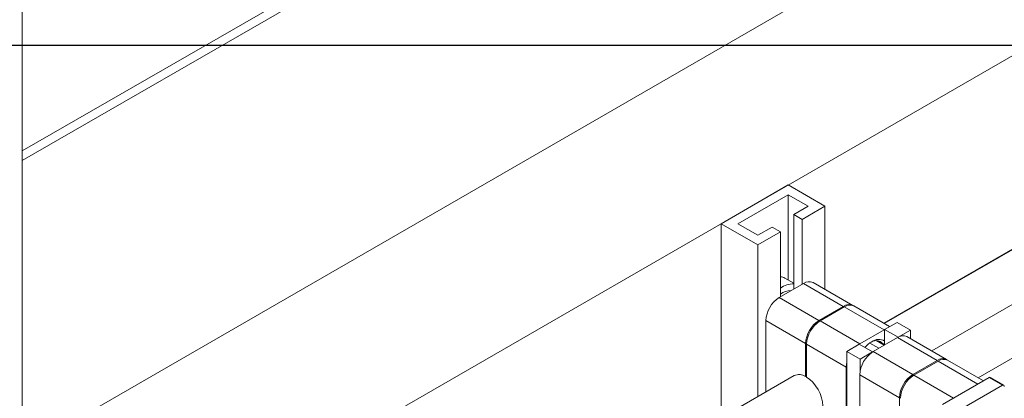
# Model space of a CAD drawing. Header units: millimetres. Extents: x 450 to 25135, y 150 to 17673.
# Tile 236 of 256: x 11061 to 11477, y 12367 to 12527. Entities that reach past the tile are written whole.
import ezdxf

# ---------------------------------------------------------------- set-up
doc = ezdxf.new("R2010")
doc.units = ezdxf.units.MM
doc.linetypes.add('SLD-Centrada-doble', pattern=[12.7, 6.35, -1.27, 1.27, -1.27, 1.27, -1.27])
doc.linetypes.add('SLD-Continua', pattern=[0])
doc.layers.add('COTAS', color=1, linetype='SLD-Continua')
doc.layers.add('OCULTA', color=8, linetype='SLD-Continua')

msp = doc.modelspace()

# ---------------------------------------------------------------- linework, layer by layer
at = {"color": 7, "linetype": 'SLD-Continua', "lineweight": 18, "ltscale": 30}
for p, q in [((12251.67, 12874.95), (11426.07, 12398.35)), ((11446.07, 12386.8), (12251.67, 12851.86)), ((12251.67, 12829.24), (11465.67, 12375.49)), ((11388.07, 12376.41), (10912.04, 12101.6))]:
    msp.add_line(p, q, dxfattribs=at)
at = {"layer": 'COTAS', "ltscale": 30}
msp.add_line((10330.52, 12515.93), (11683.42, 12515.93), dxfattribs=at)
at = {"layer": 'COTAS', "linetype": 'SLD-Continua', "lineweight": 18, "ltscale": 30}
for p, q in [((11385.47, 12456.85), (11357.18, 12440.52)), ((11385.47, 12456.85), (11401.02, 12447.86)), ((11364.25, 12440.52), (11385.47, 12452.76)), ((11385.47, 12452.76), (11393.95, 12447.86)), ((11385.47, 12452.76), (11385.47, 12416.81)), ((11393.95, 12447.86), (11387.94, 12444.4)), ((11401.02, 12447.86), (11391.48, 12442.35)), ((11401.02, 12447.86), (11401.02, 12412.81)), ((11387.94, 12444.4), (11391.48, 12442.35)), ((11387.94, 12444.4), (11387.94, 12412.96)), ((11357.18, 12440.52), (11372.74, 12431.54)), ((11357.18, 12440.52), (11357.18, 12358.58)), ((11372.74, 12435.62), (11364.25, 12440.52)), ((11391.48, 12442.35), (11391.48, 12415)), ((11378.75, 12439.09), (11372.74, 12435.62)), ((11382.28, 12437.05), (11372.74, 12431.54)), ((11382.28, 12437.05), (11378.75, 12439.09)), ((11382.28, 12437.05), (11382.28, 12409.69)), ((11372.74, 12431.54), (11372.74, 12367.56)), ((11381.75, 12409.39), (11392.01, 12415.31)), ((11387.94, 12415.38), (11384.11, 12417.59)), ((11412.76, 12406.03), (11396.01, 12415.7)), ((11398.51, 12399.71), (11408.77, 12405.63)), ((11409.19, 12405.39), (11398.94, 12399.47)), ((11428.29, 12397.06), (11413.19, 12405.78)), ((11376.1, 12399.59), (11376.1, 12369.5)), ((11431.43, 12398.88), (11426.2, 12395.86)), ((11437.08, 12395.61), (11431.43, 12398.88)), ((11425.95, 12395.71), (11415.69, 12389.79)), ((11425.95, 12395.71), (11426.2, 12395.85)), ((11431.85, 12392.59), (11426.2, 12395.86)), ((11426.2, 12395.86), (11426.2, 12389.32)), ((11431.85, 12392.59), (11437.08, 12395.61)), ((11437.08, 12395.61), (11437.08, 12391.99)), ((11392.86, 12376.03), (11392.86, 12389.91)), ((11393.28, 12389.67), (11393.28, 12375.78)), ((11415.45, 12389.65), (11410.21, 12386.63)), ((11415.45, 12389.65), (11415.69, 12389.79)), ((11421.1, 12386.38), (11415.45, 12389.65)), ((11423.76, 12387.92), (11419.93, 12390.13)), ((11421.35, 12386.53), (11431.6, 12392.45)), ((11426, 12389.21), (11422.64, 12391.16)), ((11431.85, 12392.59), (11431.85, 12392.58)), ((11452.36, 12383.17), (11435.6, 12392.84)), ((11415.87, 12383.36), (11410.21, 12386.63)), ((11410.21, 12386.63), (11410.21, 12343.47)), ((11415.87, 12383.36), (11421.1, 12386.38)), ((11421.1, 12386.38), (11421.1, 12386.38)), ((11415.87, 12378.45), (11415.87, 12383.36)), ((11438.11, 12376.85), (11448.36, 12382.77)), ((11448.79, 12382.53), (11438.53, 12376.61)), ((11467.89, 12374.21), (11452.79, 12382.92)), ((11410.04, 12380), (11410.04, 12343.37)), ((11392.86, 12376.03), (11393.28, 12376.27)), ((11415.69, 12376.73), (11415.69, 12346.64)), ((11470.25, 12375.57), (11450.59, 12364.22)), ((11465.55, 12372.85), (11455.29, 12366.93)), ((11476.45, 12372.36), (11470.8, 12375.62)), ((11456.25, 12360.95), (11475.91, 12372.3)), ((11432.45, 12353.17), (11432.45, 12367.06))]:
    msp.add_line(p, q, dxfattribs=at)
at = {"layer": 'COTAS', "linetype": 'SLD-Centrada-doble', "lineweight": 18, "ltscale": 30}
for p, q in [((11392.01, 12415.31), (11408.77, 12405.63)), ((11381.75, 12409.39), (11398.51, 12399.71)), ((11425.95, 12395.71), (11409.19, 12405.39)), ((11376.1, 12399.59), (11392.86, 12389.91)), ((11415.69, 12389.79), (11398.94, 12399.47)), ((11410.04, 12380), (11393.28, 12389.67)), ((11431.6, 12392.45), (11448.36, 12382.77)), ((11421.35, 12386.53), (11438.11, 12376.85)), ((11465.55, 12372.85), (11448.79, 12382.53)), ((11415.69, 12376.73), (11432.45, 12367.06)), ((11455.29, 12366.93), (11438.53, 12376.61)), ((11475.91, 12372.3), (11470.25, 12375.57))]:
    msp.add_line(p, q, dxfattribs=at)
at = {"layer": 'COTAS', "linetype": 'SLD-Continua', "lineweight": 18, "ltscale": 30, "flags": 128}
for points in [[(11410.04, 12380), (11410.15, 12381.33), (11410.21, 12381.72)], [(11393.28, 12375.78), (11394.63, 12374.81), (11395.92, 12373.57), (11397.11, 12372.12), (11398.14, 12370.5), (11398.99, 12368.79), (11399.62, 12367.03), (11400.01, 12365.3), (11400.14, 12363.66), (11400.01, 12362.18), (11399.62, 12360.89), (11398.99, 12359.87), (11398.14, 12359.13), (11398.07, 12359.09)]]:
    msp.add_lwpolyline(points, dxfattribs=at)
at = {"layer": 'COTAS', "linetype": 'SLD-Continua', "lineweight": 18, "ltscale": 900}
for centre, radius, start, end in [((11381.99, 12413.84), 4.31, 60.527, 86.0799), ((11387.29, 12407.25), 7.84, 85.2564, 129.6872), ((11394.35, 12412.04), 4.02, 65.6929, 125.6176), ((11386.32, 12406.23), 6.04, 86.0614, 131.8848), ((11388.38, 12399.03), 12.29, 122.6055, 177.3945), ((11411.06, 12402.66), 3.76, 59.4865, 127.6924), ((11411.53, 12402.12), 4.02, 65.6929, 125.6176), ((11405.14, 12389.36), 12.29, 122.6055, 177.3945), ((11405.56, 12389.11), 12.29, 122.6055, 177.3945), ((11427.42, 12379.76), 12.79, 121.0624, 138.3494), ((11422.65, 12387.43), 3.77, 28.0444, 125.5907), ((11423.68, 12387.04), 4.66, 57.3068, 127.8889), ((11433.95, 12389.18), 4.02, 65.6929, 125.6176), ((11427.98, 12376.17), 12.29, 122.6055, 177.3945), ((11450.66, 12379.8), 3.76, 59.4865, 127.6924), ((11451.13, 12379.26), 4.02, 65.6929, 125.6176), ((11390.13, 12371.96), 4.9, 56.137, 114.8746), ((11444.74, 12366.5), 12.29, 122.6055, 177.3945), ((11445.16, 12366.25), 12.29, 122.6055, 177.3945), ((11470.57, 12375.12), 0.553, 65.6929, 125.6176), ((11476.21, 12371.93), 0.48, 350.786, 129.2033)]:
    msp.add_arc(centre, radius, start, end, dxfattribs=at)
at = {"layer": 'OCULTA', "linetype": 'SLD-Continua', "lineweight": 18, "ltscale": 30}
for p, q in [((11062.42, 12307.99), (11062.42, 12778.7)), ((11062.42, 12471.28), (11503.45, 12725.88)), ((11062.42, 12467.2), (11503.45, 12721.8)), ((11703.66, 12640.54), (10925.85, 12191.51)), ((11703.66, 12640.54), (10925.85, 12191.51)), ((11703.66, 12640.54), (10925.85, 12191.51)), ((11805.84, 12617.87), (11425.82, 12398.49)), ((11805.84, 12617.87), (11425.82, 12398.49)), ((11805.84, 12617.87), (11425.82, 12398.49)), ((11503.45, 12599.32), (11062.42, 12344.72))]:
    msp.add_line(p, q, dxfattribs=at)

doc.saveas('drawing.dxf')
